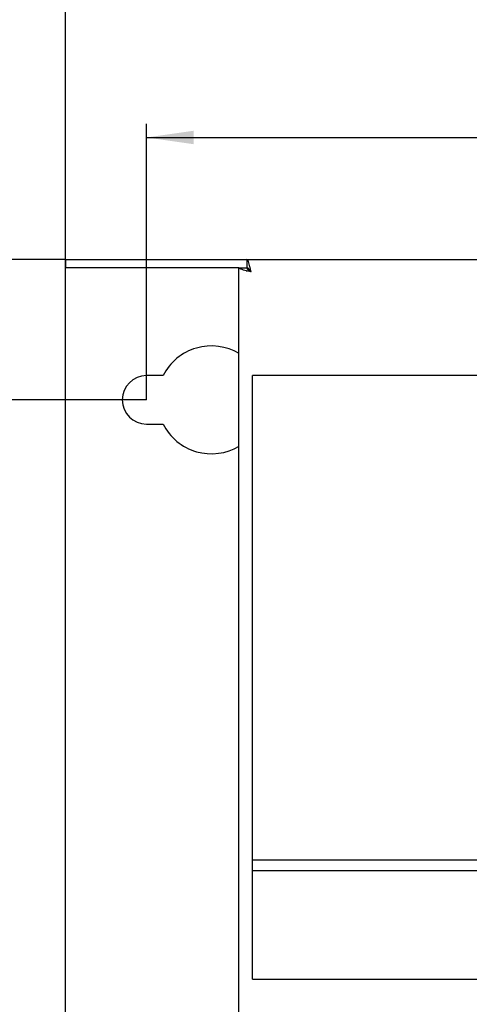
# Model space of a CAD drawing. Header units: millimetres. Extents: x -1 to 598, y -1 to 421.
# Tile 13 of 25: x 200 to 233, y 305 to 378. Entities that reach past the tile are written whole.
import ezdxf

# ---------------------------------------------------------------- set-up
doc = ezdxf.new("R2010")
doc.units = ezdxf.units.MM
doc.header["$LTSCALE"] = 32.67
doc.layers.get('0').update_dxf_attribs({"linetype": 'CONTINUOUS'})
doc.layers.add('ROUNDS', color=7, linetype='CONTINUOUS')
doc.styles.get("Standard").update_dxf_attribs({"font": 'txt', "width": 0.8})
doc.dimstyles.new('DIMSTYLE_1', dxfattribs={"dimtxt": 6.5, "dimasz": 3.5, "dimexe": 1, "dimexo": 0, "dimgap": 1.625, "dimtad": 1, "dimlfac": 2.5, "dimdsep": 46, "dimtxsty": 'STANDARD', "dimblk": '_FILLED', "dimblk1": '_FILLED', "dimblk2": '_FILLED', "dimcen": 0.09, "dimclrt": 5, "dimadec": 0, "dimazin": 0, "dimtp": 0.8, "dimtm": 0.8, "dimtfac": 1, "dimtofl": 0, "dimtmove": 0, "dimatfit": 3, "dimldrblk": '_FILLED', "dimfxl": 1, "dimtolj": 1, "dimarcsym": 0})
doc.dimstyles.new('DIMSTYLE_9', dxfattribs={"dimtxt": 6.5, "dimasz": 3.5, "dimexe": 1, "dimexo": 0, "dimgap": 1.625, "dimtad": 1, "dimlfac": 2.5, "dimdsep": 46, "dimtxsty": 'STANDARD', "dimblk": '_FILLED', "dimblk1": '_FILLED', "dimblk2": '_FILLED', "dimcen": 0.09, "dimclrt": 5, "dimadec": 0, "dimazin": 0, "dimtp": 0.01, "dimtm": 0.01, "dimtfac": 1, "dimtofl": 0, "dimtmove": 0, "dimatfit": 3, "dimldrblk": '_FILLED', "dimfxl": 1, "dimtolj": 1, "dimarcsym": 0})

# ---------------------------------------------------------------- blocks, each defined once
blk = doc.blocks.new('_FILLED')
at = {"color": 0, "linetype": 'BYBLOCK'}
blk.add_solid([(0, 0), (-1, 0.143), (-1, -0.143)], dxfattribs=at)
blk = doc.blocks.new('*D0')
at = {"color": 2, "linetype": 'CONTINUOUS'}
for p, q in [((209.132, 349.814), (209.132, 370.269)), ((405.932, 349.814), (405.932, 370.269)), ((209.132, 369.269), (307.532, 369.269)), ((405.932, 369.269), (307.532, 369.269))]:
    blk.add_line(p, q, dxfattribs=at)
at = {"color": 2, "linetype": 'CONTINUOUS', "xscale": 3.5, "yscale": 3.5, "zscale": 3.5, "rotation": 180}
blk.add_blockref('_FILLED', (209.132, 369.269), dxfattribs=at)
at = {"color": 2, "linetype": 'CONTINUOUS', "xscale": 3.5, "yscale": 3.5, "zscale": 3.5}
blk.add_blockref('_FILLED', (405.932, 369.269), dxfattribs=at)
at = {"color": 5, "linetype": 'CONTINUOUS', "insert": (307.532, 377.394), "char_height": 6.5, "width": 15.6, "attachment_point": 2, "line_spacing_factor": 0.9}
blk.add_mtext('492', dxfattribs=at)
blk = doc.blocks.new('*D19')
at = {"color": 2, "linetype": 'CONTINUOUS'}
for p, q in [((203.132, 360.214), (182.229, 360.214)), ((183.229, 360.214), (183.229, 301.814)), ((183.229, 243.414), (183.229, 301.814)), ((203.132, 243.414), (182.229, 243.414))]:
    blk.add_line(p, q, dxfattribs=at)
at = {"color": 2, "linetype": 'CONTINUOUS', "xscale": 3.5, "yscale": 3.5, "zscale": 3.5}
for p, rotation in [((183.229, 360.214), 90), ((183.229, 243.414), 270)]:
    blk.add_blockref('_FILLED', p, dxfattribs=dict(at, rotation=rotation))
at = {"color": 5, "linetype": 'CONTINUOUS', "insert": (175.104, 301.814), "char_height": 6.5, "width": 15.6, "attachment_point": 2, "rotation": 90, "line_spacing_factor": 0.9}
blk.add_mtext('292', dxfattribs=at)
blk = doc.blocks.new('*D20')
at = {"color": 2, "linetype": 'CONTINUOUS'}
for p, q in [((209.132, 349.814), (193.016, 349.814)), ((194.016, 349.814), (194.016, 301.814)), ((194.016, 253.814), (194.016, 301.814)), ((209.132, 253.814), (193.016, 253.814))]:
    blk.add_line(p, q, dxfattribs=at)
at = {"color": 2, "linetype": 'CONTINUOUS', "xscale": 3.5, "yscale": 3.5, "zscale": 3.5}
for p, rotation in [((194.016, 349.814), 90), ((194.016, 253.814), 270)]:
    blk.add_blockref('_FILLED', p, dxfattribs=dict(at, rotation=rotation))
at = {"color": 5, "linetype": 'CONTINUOUS', "insert": (185.891, 301.814), "char_height": 6.5, "width": 15.6, "attachment_point": 2, "rotation": 90, "line_spacing_factor": 0.9}
blk.add_mtext('240', dxfattribs=at)
blk = doc.blocks.new('*D21')
at = {"color": 2, "linetype": 'CONTINUOUS'}
for p, q in [((203.132, 359.014), (203.132, 381.974)), ((409.932, 359.014), (409.932, 381.974)), ((203.132, 380.974), (306.532, 380.974)), ((409.932, 380.974), (306.532, 380.974))]:
    blk.add_line(p, q, dxfattribs=at)
at = {"color": 2, "linetype": 'CONTINUOUS', "xscale": 3.5, "yscale": 3.5, "zscale": 3.5, "rotation": 180}
blk.add_blockref('_FILLED', (203.132, 380.974), dxfattribs=at)
at = {"color": 2, "linetype": 'CONTINUOUS', "xscale": 3.5, "yscale": 3.5, "zscale": 3.5}
blk.add_blockref('_FILLED', (409.932, 380.974), dxfattribs=at)
at = {"color": 5, "linetype": 'CONTINUOUS', "insert": (306.532, 389.099), "char_height": 6.5, "width": 15.6, "attachment_point": 2, "line_spacing_factor": 0.9}
blk.add_mtext('517', dxfattribs=at)

msp = doc.modelspace()

# ---------------------------------------------------------------- linework, layer by layer
at = {"color": 7, "linetype": 'CONTINUOUS'}
for p, q in [((216.5723, 360.2136), (216.5723, 359.6136)), ((215.9723, 359.6136), (216.5723, 359.6136)), ((216.9723, 306.8536), (216.9723, 351.6136)), ((399.3723, 351.6136), (216.9723, 351.6136)), ((216.9723, 315.6936), (239.1114, 315.6936)), ((238.6195, 314.8936), (216.9723, 314.8936)), ((216.9723, 306.8536), (399.3723, 306.8536))]:
    msp.add_line(p, q, dxfattribs=at)
at = {"color": 3, "linetype": 'CONTINUOUS'}
for p, q in [((216.5723, 360.2136), (400.0128, 360.2136)), ((203.1323, 244.0136), (203.1323, 359.6136)), ((215.9723, 244.0136), (215.9723, 359.6136)), ((216.6523, 359.4773), (216.6523, 359.5814)), ((210.3602, 351.6136), (209.1323, 351.6136)), ((209.1323, 348.0136), (210.3602, 348.0136))]:
    msp.add_line(p, q, dxfattribs=at)
for centre, radius, start, end in [((218.749, 369.0562), 9.9195, 256.979918, 257.308983), ((207.1297, 357.4369), 9.9195, 12.691017, 13.020082), ((213.9323, 349.8136), 4, 58.959017, 153.256316), ((209.1323, 349.8136), 1.8, 90, 270), ((213.9323, 349.8136), 4, 206.743684, 301.040983)]:
    msp.add_arc(centre, radius, start, end, dxfattribs=at)
for points in [[(216.7942, 359.6717), (216.7634, 359.8047), (216.7185, 359.9808), (216.6468, 360.1609), (216.5947, 360.2136), (216.5723, 360.2136)], [(216.5142, 359.3917), (216.3812, 359.4225), (216.2051, 359.4674), (216.025, 359.5391), (215.9723, 359.5912), (215.9723, 359.6136)]]:
    msp.add_open_spline(points, degree=3, knots=[0, 0, 0, 0, 0.6829146, 0.8881702, 1, 1, 1, 1], dxfattribs=at)
for points in [[(216.8723, 359.3136), (216.7714, 359.335), (216.6704, 359.3564), (216.5698, 359.3791)], [(216.8723, 359.3136), (216.8509, 359.4145), (216.8295, 359.5155), (216.8068, 359.6161)]]:
    msp.add_open_spline(points, degree=3, dxfattribs=at)
at = {"color": 7, "linetype": 'CONTINUOUS'}
for points in [[(216.8723, 359.3136), (216.8258, 359.3866), (216.7565, 359.5066), (216.6303, 359.6136), (216.5723, 359.6136)], [(216.8723, 359.3136), (216.7993, 359.3601), (216.6793, 359.4294), (216.5723, 359.5556), (216.5723, 359.6136)]]:
    msp.add_open_spline(points, degree=3, knots=[0, 0, 0, 0, 0.5991198, 1, 1, 1, 1], dxfattribs=at)
at = {"layer": 'ROUNDS', "color": 7, "linetype": 'CONTINUOUS'}
for q in [(203.1323, 359.6136), (216.5723, 360.2136)]:
    msp.add_line((203.1323, 360.2136), q, dxfattribs=at)
at = {"layer": 'ROUNDS', "color": 3, "linetype": 'CONTINUOUS'}
msp.add_line((215.9723, 359.6136), (203.1323, 359.6136), dxfattribs=at)

# ---------------------------------------------------------------- dimensions: what is measured, and where the dimension line sits
at = {"color": 2, "linetype": 'CONTINUOUS'}
for base, p1, p2, angle, picture, middle in [((203.1323, 380.9737), (409.9323, 359.0136), (203.1323, 359.0136), 180, '*D21', (306.5323, 380.9737)), ((183.2286, 243.4136), (203.1323, 360.2136), (203.1323, 243.4136), 270, '*D19', (183.2286, 301.8136)), ((194.0157, 253.8136), (209.1323, 349.8136), (209.1323, 253.8136), 270, '*D20', (194.0157, 301.8136))]:
    dim = msp.add_linear_dim(base=base, p1=p1, p2=p2, angle=angle, dimstyle='DIMSTYLE_9', dxfattribs=at)
    dim.commit()
    dim.dimension.update_dxf_attribs({"geometry": picture, "text_midpoint": middle, "dimtype": 160})
dim = msp.add_linear_dim(base=(405.9323, 369.2695), p1=(209.1323, 349.8136), p2=(405.9323, 349.8136), dimstyle='DIMSTYLE_1', dxfattribs=at)
dim.commit()
dim.dimension.update_dxf_attribs({"geometry": '*D0', "text_midpoint": (307.5323, 369.2695), "dimtype": 160})

doc.saveas('drawing.dxf')
